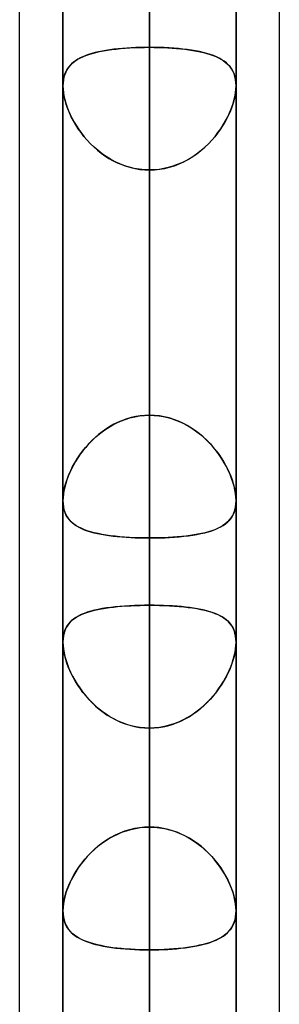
# Model space of a CAD drawing. Header units: millimetres. Extents: x -132 to 52, y -156 to 156.
# Tile 58 of 79: x -64 to -62.5, y 44.53 to 50.21. Entities that reach past the tile are written whole.
import ezdxf

# ---------------------------------------------------------------- set-up
doc = ezdxf.new("R2010")
doc.units = ezdxf.units.MM
doc.layers.add('MAIN-1', color=7, linetype='Continuous')

msp = doc.modelspace()

# ---------------------------------------------------------------- linework, layer by layer
at = {"layer": 'MAIN-1'}
for p, q in [((-64, 39.2091), (-64, 72.3017)), ((-62.5, 39.5713), (-62.5, 71.9395)), ((-64, 36.0271), (-64, 69.1197)), ((-64, 36.0271), (-64, 69.1197)), ((-64, 39.2091), (-64, 69.1197)), ((-63.25, 0), (-63.25, 69.0087)), ((-63.25, 69.0087), (-63.25, 0)), ((-62.5, 39.5713), (-62.5, 68.7575)), ((-62.5, 36.3893), (-62.5, 68.7575)), ((-63.75, 68.6965), (-63.75, 0)), ((-63.75, 68.6965), (-63.75, 0)), ((-62.75, 0), (-62.75, 68.5822)), ((-62.75, 0), (-62.75, 68.5822)), ((-62.5, 36.3893), (-62.5, 68.5488)), ((-63.25, 68.2038), (-63.25, 0)), ((-63.25, 0), (-63.25, 68.2038)), ((-63.25, 0), (-63.25, 63.3931)), ((-63.25, 63.3931), (-63.25, 0)), ((-63.75, 63.1787), (-63.75, 0)), ((-63.75, 63.1787), (-63.75, 0)), ((-62.75, 0), (-62.75, 63.1787)), ((-62.75, 0), (-62.75, 63.1787)), ((-63.25, 62.6857), (-63.25, 0)), ((-63.25, 0), (-63.25, 62.6857)), ((-63.25, 45.5566), (-63.25, 61.5)), ((-63.75, 61), (-63.75, 45.074)), ((-63.75, 61), (-63.75, 45.074)), ((-62.75, 61), (-62.75, 45.074)), ((-62.75, 45.074), (-62.75, 61)), ((-63.25, 60.5), (-63.25, 44.8487)), ((-63.25, 0), (-63.25, 57.8746)), ((-63.25, 57.8746), (-63.25, 0)), ((-63.75, 57.6605), (-63.75, 0)), ((-63.75, 57.6605), (-63.75, 0)), ((-62.75, 0), (-62.75, 57.6605)), ((-62.75, 0), (-62.75, 57.6605)), ((-63.25, 57.167), (-63.25, 0)), ((-63.25, 0), (-63.25, 57.167)), ((-63.25, 50.0517), (-63.25, 54.861)), ((-63.25, 54.861), (-63.25, 50.0517)), ((-63.25, 40.0337), (-63.25, 53.7)), ((-63.75, 39.5486), (-63.75, 53.2)), ((-63.75, 53.2), (-63.75, 39.5486)), ((-62.75, 53.2), (-62.75, 39.6748)), ((-62.75, 39.6748), (-62.75, 53.2)), ((-63.25, 52.7397), (-63.25, 47.9304)), ((-63.25, 47.9304), (-63.25, 52.7397)), ((-63.25, 52.7), (-63.25, 39.1762)), ((-63.25, 0), (-63.25, 52.3553)), ((-63.25, 52.3553), (-63.25, 0)), ((-63.75, 52.1417), (-63.75, 0)), ((-63.75, 52.1417), (-63.75, 0)), ((-62.75, 0), (-62.75, 52.1417)), ((-62.75, 0), (-62.75, 52.1417)), ((-63.25, 51.6477), (-63.25, 0)), ((-63.25, 0), (-63.25, 51.6477)), ((-63.25, 46.8352), (-63.25, 51.6477)), ((-63.25, 51.6477), (-63.25, 46.8352)), ((-63.25, 50.3701), (-63.25, 45.5566)), ((-63.25, 45.5566), (-63.25, 50.3701)), ((-63.6014, 50.01), (-63.6186, 50.0039)), ((-63.6184, 50.004), (-63.6, 50.0105)), ((-63.5833, 50.0157), (-63.6014, 50.01)), ((-63.6, 50.0105), (-63.5804, 50.0165)), ((-63.5641, 50.0209), (-63.5833, 50.0157)), ((-63.5804, 50.0165), (-63.5599, 50.0219)), ((-63.544, 50.0256), (-63.5641, 50.0209)), ((-63.5599, 50.0219), (-63.5383, 50.0268)), ((-63.5231, 50.0299), (-63.544, 50.0256)), ((-63.5383, 50.0268), (-63.5158, 50.0313)), ((-63.5013, 50.0338), (-63.5231, 50.0299)), ((-63.5158, 50.0313), (-63.4923, 50.0352)), ((-63.4788, 50.0372), (-63.5013, 50.0338)), ((-63.4923, 50.0352), (-63.468, 50.0387)), ((-63.4555, 50.0403), (-63.4788, 50.0372)), ((-63.468, 50.0387), (-63.4428, 50.0418)), ((-63.4315, 50.043), (-63.4555, 50.0403)), ((-63.4428, 50.0418), (-63.4168, 50.0444)), ((-63.4068, 50.0453), (-63.4315, 50.043)), ((-63.4168, 50.0444), (-63.3902, 50.0466)), ((-63.3815, 50.0473), (-63.4068, 50.0453)), ((-63.3902, 50.0466), (-63.3629, 50.0485)), ((-63.3558, 50.0489), (-63.3815, 50.0473)), ((-63.3629, 50.0485), (-63.3351, 50.0499)), ((-63.3298, 50.0501), (-63.3558, 50.0489)), ((-63.3351, 50.0499), (-63.307, 50.0509)), ((-63.3035, 50.051), (-63.3298, 50.0501)), ((-63.307, 50.0509), (-63.2786, 50.0515)), ((-63.2768, 50.0515), (-63.3035, 50.051)), ((-63.2786, 50.0515), (-63.25, 50.0517)), ((-63.25, 50.0517), (-63.2768, 50.0515)), ((-63.25, 47.9304), (-63.25, 50.0517)), ((-63.25, 50.0517), (-63.25, 47.9304)), ((-63.25, 50.0517), (-63.2233, 50.0515)), ((-63.2214, 50.0515), (-63.25, 50.0517)), ((-63.2233, 50.0515), (-63.1968, 50.051)), ((-63.1929, 50.0509), (-63.2214, 50.0515)), ((-63.1968, 50.051), (-63.1706, 50.0501)), ((-63.1647, 50.0499), (-63.1929, 50.0509)), ((-63.1706, 50.0501), (-63.1447, 50.0489)), ((-63.1368, 50.0484), (-63.1647, 50.0499)), ((-63.1447, 50.0489), (-63.1191, 50.0473)), ((-63.1095, 50.0466), (-63.1368, 50.0484)), ((-63.1191, 50.0473), (-63.094, 50.0454)), ((-63.0828, 50.0444), (-63.1095, 50.0466)), ((-63.094, 50.0454), (-63.0694, 50.0431)), ((-63.0568, 50.0417), (-63.0828, 50.0444)), ((-63.0694, 50.0431), (-63.0455, 50.0404)), ((-63.0316, 50.0386), (-63.0568, 50.0417)), ((-63.0455, 50.0404), (-63.0223, 50.0374)), ((-63.0072, 50.0351), (-63.0316, 50.0386)), ((-63.0223, 50.0374), (-62.9998, 50.0339)), ((-62.9837, 50.0312), (-63.0072, 50.0351)), ((-62.9998, 50.0339), (-62.9781, 50.0301)), ((-62.9612, 50.0267), (-62.9837, 50.0312)), ((-62.9781, 50.0301), (-62.9572, 50.0259)), ((-62.9396, 50.0218), (-62.9612, 50.0267)), ((-62.9572, 50.0259), (-62.9372, 50.0212)), ((-62.919, 50.0163), (-62.9396, 50.0218)), ((-62.9372, 50.0212), (-62.9181, 50.0161)), ((-62.8995, 50.0103), (-62.919, 50.0163)), ((-62.9181, 50.0161), (-62.8999, 50.0105)), ((-62.8999, 50.0105), (-62.8827, 50.0044)), ((-62.881, 50.0038), (-62.8995, 50.0103)), ((-63.7149, 49.9398), (-63.7047, 49.9512)), ((-63.7003, 49.9556), (-63.7103, 49.9452)), ((-63.7047, 49.9512), (-63.6933, 49.9618)), ((-63.6892, 49.9652), (-63.7003, 49.9556)), ((-63.6933, 49.9618), (-63.6807, 49.9716)), ((-63.6772, 49.9741), (-63.6892, 49.9652)), ((-63.6807, 49.9716), (-63.6669, 49.9807)), ((-63.6641, 49.9824), (-63.6772, 49.9741)), ((-63.6669, 49.9807), (-63.6519, 49.9891)), ((-63.65, 49.9901), (-63.6641, 49.9824)), ((-63.6519, 49.9891), (-63.6357, 49.9969)), ((-63.6348, 49.9973), (-63.65, 49.9901)), ((-63.6357, 49.9969), (-63.6184, 50.004)), ((-63.6186, 50.0039), (-63.6348, 49.9973)), ((-62.8827, 50.0044), (-62.8666, 49.9979)), ((-62.8637, 49.9966), (-62.881, 50.0038)), ((-62.8666, 49.9979), (-62.8514, 49.9908)), ((-62.8475, 49.9889), (-62.8637, 49.9966)), ((-62.8514, 49.9908), (-62.8372, 49.9832)), ((-62.8326, 49.9804), (-62.8475, 49.9889)), ((-62.8372, 49.9832), (-62.8241, 49.975)), ((-62.8188, 49.9713), (-62.8326, 49.9804)), ((-62.8241, 49.975), (-62.812, 49.9662)), ((-62.8062, 49.9614), (-62.8188, 49.9713)), ((-62.812, 49.9662), (-62.8009, 49.9567)), ((-62.7948, 49.9507), (-62.8062, 49.9614)), ((-62.8009, 49.9567), (-62.7908, 49.9464)), ((-62.7847, 49.9392), (-62.7948, 49.9507)), ((-63.7398, 49.8949), (-63.7442, 49.88)), ((-63.7432, 49.884), (-63.7381, 49.8995)), ((-63.7341, 49.9089), (-63.7398, 49.8949)), ((-63.7381, 49.8995), (-63.7316, 49.914)), ((-63.7273, 49.9219), (-63.7341, 49.9089)), ((-63.7316, 49.914), (-63.7239, 49.9274)), ((-63.7194, 49.9339), (-63.7273, 49.9219)), ((-63.7239, 49.9274), (-63.7149, 49.9398)), ((-63.7103, 49.9452), (-63.7194, 49.9339)), ((-62.7908, 49.9464), (-62.7817, 49.9354)), ((-62.7757, 49.9268), (-62.7847, 49.9392)), ((-62.7817, 49.9354), (-62.7737, 49.9234)), ((-62.768, 49.9133), (-62.7757, 49.9268)), ((-62.7737, 49.9234), (-62.7667, 49.9106)), ((-62.7616, 49.8988), (-62.768, 49.9133)), ((-62.7667, 49.9106), (-62.7609, 49.8969)), ((-62.7566, 49.8831), (-62.7616, 49.8988)), ((-62.7609, 49.8969), (-62.7563, 49.8821)), ((-63.75, 49.8311), (-63.7492, 49.8496)), ((-63.7494, 49.8474), (-63.75, 49.8299)), ((-63.7475, 49.8641), (-63.7494, 49.8474)), ((-63.7492, 49.8496), (-63.7469, 49.8673)), ((-63.7442, 49.88), (-63.7475, 49.8641)), ((-63.7469, 49.8673), (-63.7432, 49.884)), ((-62.7529, 49.8663), (-62.7566, 49.8831)), ((-62.7563, 49.8821), (-62.7529, 49.8665)), ((-62.7529, 49.8665), (-62.7508, 49.85)), ((-62.7507, 49.8486), (-62.7529, 49.8663)), ((-62.7508, 49.85), (-62.75, 49.8327)), ((-62.75, 49.8299), (-62.7507, 49.8486)), ((-63.75, 49.8309), (-63.75, 49.8311)), ((-63.75, 49.8307), (-63.75, 49.8309)), ((-63.75, 49.8305), (-63.75, 49.8307)), ((-63.75, 49.8303), (-63.75, 49.8305)), ((-63.75, 49.8301), (-63.75, 49.8303)), ((-63.75, 49.8299), (-63.75, 49.8301)), ((-63.75, 49.83), (-63.75, 47.4385)), ((-63.75, 49.83), (-63.75, 47.4385)), ((-63.75, 49.8299), (-63.7493, 49.8112)), ((-63.7492, 49.8098), (-63.75, 49.8299)), ((-63.7493, 49.8112), (-63.7473, 49.7916)), ((-63.7469, 49.7887), (-63.7492, 49.8098)), ((-63.7473, 49.7916), (-63.7439, 49.7712)), ((-63.743, 49.7668), (-63.7469, 49.7887)), ((-62.757, 49.7668), (-62.7531, 49.7887)), ((-62.7527, 49.7916), (-62.7561, 49.7712)), ((-62.7531, 49.7887), (-62.7508, 49.8098)), ((-62.7507, 49.8112), (-62.7527, 49.7916)), ((-62.7508, 49.8098), (-62.75, 49.8299)), ((-62.75, 49.8299), (-62.7507, 49.8112)), ((-62.75, 49.8327), (-62.75, 49.8322)), ((-62.75, 49.8322), (-62.75, 49.8318)), ((-62.75, 49.8318), (-62.75, 49.8313)), ((-62.75, 49.8313), (-62.75, 49.8308)), ((-62.75, 49.8308), (-62.75, 49.8304)), ((-62.75, 49.8304), (-62.75, 49.8299)), ((-62.75, 47.4385), (-62.75, 49.83)), ((-62.75, 47.4385), (-62.75, 49.83)), ((-63.7439, 49.7712), (-63.7392, 49.7502)), ((-63.7376, 49.7442), (-63.743, 49.7668)), ((-63.7392, 49.7502), (-63.7332, 49.7289)), ((-63.7307, 49.7212), (-63.7376, 49.7442)), ((-63.7332, 49.7289), (-63.726, 49.7074)), ((-62.7668, 49.7289), (-62.774, 49.7074)), ((-62.7693, 49.7212), (-62.7624, 49.7442)), ((-62.7608, 49.7502), (-62.7668, 49.7289)), ((-62.7624, 49.7442), (-62.757, 49.7668)), ((-62.7561, 49.7712), (-62.7608, 49.7502)), ((-63.7224, 49.6979), (-63.7307, 49.7212)), ((-63.726, 49.7074), (-63.7175, 49.6857)), ((-63.7128, 49.6746), (-63.7224, 49.6979)), ((-63.7175, 49.6857), (-63.708, 49.6639)), ((-63.7019, 49.6512), (-63.7128, 49.6746)), ((-62.7981, 49.6512), (-62.7872, 49.6746)), ((-62.7825, 49.6857), (-62.792, 49.6639)), ((-62.7872, 49.6746), (-62.7776, 49.6979)), ((-62.774, 49.7074), (-62.7825, 49.6857)), ((-62.7776, 49.6979), (-62.7693, 49.7212)), ((-63.708, 49.6639), (-63.6973, 49.6422)), ((-63.6897, 49.628), (-63.7019, 49.6512)), ((-63.6973, 49.6422), (-63.6854, 49.6205)), ((-63.6763, 49.6051), (-63.6897, 49.628)), ((-63.6854, 49.6205), (-63.6724, 49.5989)), ((-62.8146, 49.6205), (-62.8276, 49.5989)), ((-62.8237, 49.6051), (-62.8103, 49.628)), ((-62.8027, 49.6422), (-62.8146, 49.6205)), ((-62.8103, 49.628), (-62.7981, 49.6512)), ((-62.792, 49.6639), (-62.8027, 49.6422)), ((-63.6616, 49.5823), (-63.6763, 49.6051)), ((-63.6724, 49.5989), (-63.6583, 49.5774)), ((-63.6456, 49.5598), (-63.6616, 49.5823)), ((-63.6583, 49.5774), (-63.6431, 49.5563)), ((-63.6284, 49.5377), (-63.6456, 49.5598)), ((-63.6431, 49.5563), (-63.6267, 49.5356)), ((-62.8569, 49.5563), (-62.8733, 49.5356)), ((-62.8716, 49.5377), (-62.8544, 49.5598)), ((-62.8417, 49.5774), (-62.8569, 49.5563)), ((-62.8544, 49.5598), (-62.8384, 49.5823)), ((-62.8276, 49.5989), (-62.8417, 49.5774)), ((-62.8384, 49.5823), (-62.8237, 49.6051)), ((-63.6099, 49.5162), (-63.6284, 49.5377)), ((-63.6267, 49.5356), (-63.6093, 49.5155)), ((-63.5902, 49.4953), (-63.6099, 49.5162)), ((-63.6093, 49.5155), (-63.5908, 49.4959)), ((-63.5908, 49.4959), (-63.5713, 49.4771)), ((-62.9092, 49.4959), (-62.9287, 49.4771)), ((-62.9098, 49.4953), (-62.8901, 49.5162)), ((-62.8907, 49.5155), (-62.9092, 49.4959)), ((-62.8733, 49.5356), (-62.8907, 49.5155)), ((-62.8901, 49.5162), (-62.8716, 49.5377)), ((-63.5693, 49.4752), (-63.5902, 49.4953)), ((-63.5713, 49.4771), (-63.5509, 49.4592)), ((-63.5472, 49.4561), (-63.5693, 49.4752)), ((-63.5509, 49.4592), (-63.5296, 49.4422)), ((-63.5241, 49.4381), (-63.5472, 49.4561)), ((-63.5296, 49.4422), (-63.5074, 49.4264)), ((-62.9704, 49.4422), (-62.9926, 49.4264)), ((-62.9759, 49.4381), (-62.9528, 49.4561)), ((-62.9491, 49.4592), (-62.9704, 49.4422)), ((-62.9528, 49.4561), (-62.9307, 49.4752)), ((-62.9287, 49.4771), (-62.9491, 49.4592)), ((-62.9307, 49.4752), (-62.9098, 49.4953)), ((-63.4999, 49.4214), (-63.5241, 49.4381)), ((-63.5074, 49.4264), (-63.4844, 49.4116)), ((-63.4749, 49.4061), (-63.4999, 49.4214)), ((-63.4844, 49.4116), (-63.4605, 49.3981)), ((-63.4489, 49.3922), (-63.4749, 49.4061)), ((-63.4605, 49.3981), (-63.4359, 49.3859)), ((-63.4221, 49.3799), (-63.4489, 49.3922)), ((-63.4359, 49.3859), (-63.4106, 49.3752)), ((-63.0641, 49.3859), (-63.0894, 49.3752)), ((-63.0779, 49.3799), (-63.0511, 49.3922)), ((-63.0395, 49.3981), (-63.0641, 49.3859)), ((-63.0511, 49.3922), (-63.0251, 49.4061)), ((-63.0156, 49.4116), (-63.0395, 49.3981)), ((-63.0251, 49.4061), (-63.0001, 49.4214)), ((-62.9926, 49.4264), (-63.0156, 49.4116)), ((-63.0001, 49.4214), (-62.9759, 49.4381)), ((-63.3945, 49.3692), (-63.4221, 49.3799)), ((-63.4106, 49.3752), (-63.3848, 49.366)), ((-63.3663, 49.3604), (-63.3945, 49.3692)), ((-63.3848, 49.366), (-63.3586, 49.3583)), ((-63.3377, 49.3535), (-63.3663, 49.3604)), ((-63.3586, 49.3583), (-63.3319, 49.3523)), ((-63.3088, 49.3485), (-63.3377, 49.3535)), ((-63.3319, 49.3523), (-63.3049, 49.3479)), ((-63.2795, 49.3454), (-63.3088, 49.3485)), ((-63.3049, 49.3479), (-63.2776, 49.3453)), ((-63.25, 49.3444), (-63.2795, 49.3454)), ((-63.2776, 49.3453), (-63.25, 49.3444)), ((-63.25, 49.3444), (-63.2205, 49.3454)), ((-63.2224, 49.3453), (-63.25, 49.3444)), ((-63.25, 49.3444), (-63.25, 47.2231)), ((-63.25, 47.2231), (-63.25, 49.3444)), ((-63.25, 44.5348), (-63.25, 49.3444)), ((-63.25, 49.3444), (-63.25, 44.5348)), ((-63.1951, 49.3479), (-63.2224, 49.3453)), ((-63.2205, 49.3454), (-63.1912, 49.3485)), ((-63.1681, 49.3523), (-63.1951, 49.3479)), ((-63.1912, 49.3485), (-63.1623, 49.3535)), ((-63.1414, 49.3583), (-63.1681, 49.3523)), ((-63.1623, 49.3535), (-63.1337, 49.3604)), ((-63.1152, 49.366), (-63.1414, 49.3583)), ((-63.1337, 49.3604), (-63.1055, 49.3692)), ((-63.0894, 49.3752), (-63.1152, 49.366)), ((-63.1055, 49.3692), (-63.0779, 49.3799)), ((-63.4172, 47.8964), (-63.3905, 47.9065)), ((-63.3815, 47.9095), (-63.4068, 47.9006)), ((-63.3905, 47.9065), (-63.3632, 47.915)), ((-63.3558, 47.9169), (-63.3815, 47.9095)), ((-63.3632, 47.915), (-63.3353, 47.9217)), ((-63.3298, 47.9227), (-63.3558, 47.9169)), ((-63.3353, 47.9217), (-63.3071, 47.9265)), ((-63.3035, 47.927), (-63.3298, 47.9227)), ((-63.3071, 47.9265), (-63.2786, 47.9294)), ((-63.2768, 47.9295), (-63.3035, 47.927)), ((-63.2786, 47.9294), (-63.25, 47.9304)), ((-63.25, 47.9304), (-63.2768, 47.9295)), ((-63.2214, 47.9294), (-63.25, 47.9304)), ((-63.25, 47.9304), (-63.2232, 47.9295)), ((-63.2232, 47.9295), (-63.1965, 47.927)), ((-63.1929, 47.9265), (-63.2214, 47.9294)), ((-63.1965, 47.927), (-63.1702, 47.9227)), ((-63.1647, 47.9217), (-63.1929, 47.9265)), ((-63.1702, 47.9227), (-63.1442, 47.9169)), ((-63.1368, 47.915), (-63.1647, 47.9217)), ((-63.1442, 47.9169), (-63.1185, 47.9095)), ((-63.1095, 47.9065), (-63.1368, 47.915)), ((-63.1185, 47.9095), (-63.0932, 47.9006)), ((-63.0828, 47.8964), (-63.1095, 47.9065)), ((-63.5014, 47.8511), (-63.5231, 47.8357)), ((-63.5163, 47.8407), (-63.4928, 47.8567)), ((-63.4788, 47.8653), (-63.5014, 47.8511)), ((-63.4928, 47.8567), (-63.4684, 47.8713)), ((-63.4555, 47.8784), (-63.4788, 47.8653)), ((-63.4684, 47.8713), (-63.4432, 47.8846)), ((-63.4315, 47.8901), (-63.4555, 47.8784)), ((-63.4432, 47.8846), (-63.4172, 47.8964)), ((-63.4068, 47.9006), (-63.4315, 47.8901)), ((-63.0932, 47.9006), (-63.0685, 47.8901)), ((-63.0568, 47.8846), (-63.0828, 47.8964)), ((-63.0685, 47.8901), (-63.0445, 47.8784)), ((-63.0316, 47.8713), (-63.0568, 47.8846)), ((-63.0445, 47.8784), (-63.0212, 47.8653)), ((-63.0072, 47.8567), (-63.0316, 47.8713)), ((-63.0212, 47.8653), (-62.9986, 47.8511)), ((-62.9837, 47.8407), (-63.0072, 47.8567)), ((-62.9986, 47.8511), (-62.9769, 47.8357)), ((-63.5641, 47.802), (-63.5833, 47.7839)), ((-63.581, 47.7862), (-63.5604, 47.8054)), ((-63.544, 47.8193), (-63.5641, 47.802)), ((-63.5604, 47.8054), (-63.5388, 47.8236)), ((-63.5231, 47.8357), (-63.544, 47.8193)), ((-63.5388, 47.8236), (-63.5163, 47.8407)), ((-62.9612, 47.8236), (-62.9837, 47.8407)), ((-62.9769, 47.8357), (-62.956, 47.8193)), ((-62.9396, 47.8054), (-62.9612, 47.8236)), ((-62.956, 47.8193), (-62.9359, 47.802)), ((-62.919, 47.7862), (-62.9396, 47.8054)), ((-62.9359, 47.802), (-62.9167, 47.7839)), ((-63.6363, 47.7238), (-63.619, 47.7452)), ((-63.6186, 47.7456), (-63.6348, 47.7257)), ((-63.619, 47.7452), (-63.6005, 47.7661)), ((-63.6015, 47.765), (-63.6186, 47.7456)), ((-63.5833, 47.7839), (-63.6015, 47.765)), ((-63.6005, 47.7661), (-63.581, 47.7862)), ((-62.8995, 47.7661), (-62.919, 47.7862)), ((-62.9167, 47.7839), (-62.8985, 47.765)), ((-62.881, 47.7452), (-62.8995, 47.7661)), ((-62.8985, 47.765), (-62.8814, 47.7456)), ((-62.8814, 47.7456), (-62.8652, 47.7257)), ((-62.8637, 47.7238), (-62.881, 47.7452)), ((-63.6812, 47.6571), (-63.6674, 47.6796)), ((-63.6641, 47.6847), (-63.6772, 47.6639)), ((-63.6674, 47.6796), (-63.6525, 47.7019)), ((-63.65, 47.7054), (-63.6641, 47.6847)), ((-63.6525, 47.7019), (-63.6363, 47.7238)), ((-63.6348, 47.7257), (-63.65, 47.7054)), ((-62.8652, 47.7257), (-62.85, 47.7054)), ((-62.8475, 47.7019), (-62.8637, 47.7238)), ((-62.85, 47.7054), (-62.8359, 47.6847)), ((-62.8326, 47.6796), (-62.8475, 47.7019)), ((-62.8359, 47.6847), (-62.8228, 47.6639)), ((-62.8188, 47.6571), (-62.8326, 47.6796)), ((-63.7052, 47.6117), (-63.6938, 47.6344)), ((-63.6893, 47.6429), (-63.7003, 47.6218)), ((-63.6938, 47.6344), (-63.6812, 47.6571)), ((-63.6772, 47.6639), (-63.6893, 47.6429)), ((-62.8228, 47.6639), (-62.8107, 47.6429)), ((-62.8062, 47.6344), (-62.8188, 47.6571)), ((-62.8107, 47.6429), (-62.7997, 47.6218)), ((-62.7948, 47.6117), (-62.8062, 47.6344)), ((-63.732, 47.544), (-63.7243, 47.5665)), ((-63.7194, 47.5792), (-63.7273, 47.558)), ((-63.7243, 47.5665), (-63.7153, 47.5891)), ((-63.7104, 47.6005), (-63.7194, 47.5792)), ((-63.7153, 47.5891), (-63.7052, 47.6117)), ((-63.7003, 47.6218), (-63.7104, 47.6005)), ((-62.7997, 47.6218), (-62.7896, 47.6005)), ((-62.7847, 47.5891), (-62.7948, 47.6117)), ((-62.7896, 47.6005), (-62.7806, 47.5792)), ((-62.7757, 47.5665), (-62.7847, 47.5891)), ((-62.7806, 47.5792), (-62.7727, 47.558)), ((-62.768, 47.544), (-62.7757, 47.5665)), ((-63.7398, 47.5162), (-63.7443, 47.4957)), ((-63.7434, 47.4999), (-63.7384, 47.5218)), ((-63.7341, 47.537), (-63.7398, 47.5162)), ((-63.7384, 47.5218), (-63.732, 47.544)), ((-63.7273, 47.558), (-63.7341, 47.537)), ((-62.7727, 47.558), (-62.7659, 47.537)), ((-62.7616, 47.5218), (-62.768, 47.544)), ((-62.7659, 47.537), (-62.7602, 47.5162)), ((-62.7566, 47.4999), (-62.7616, 47.5218)), ((-62.7602, 47.5162), (-62.7557, 47.4957)), ((-63.75, 47.4385), (-63.7493, 47.4581)), ((-63.7494, 47.4568), (-63.75, 47.4385)), ((-63.7475, 47.4759), (-63.7494, 47.4568)), ((-63.7493, 47.4581), (-63.7471, 47.4786)), ((-63.7443, 47.4957), (-63.7475, 47.4759)), ((-63.7471, 47.4786), (-63.7434, 47.4999)), ((-62.7529, 47.4786), (-62.7566, 47.4999)), ((-62.7557, 47.4957), (-62.7525, 47.4759)), ((-62.7507, 47.4581), (-62.7529, 47.4786)), ((-62.7525, 47.4759), (-62.7506, 47.4568)), ((-62.75, 47.4385), (-62.7507, 47.4581)), ((-62.7506, 47.4568), (-62.75, 47.4385)), ((-63.7492, 47.4194), (-63.75, 47.4385)), ((-63.75, 47.4385), (-63.7493, 47.4206)), ((-63.7493, 47.4206), (-63.7473, 47.4035)), ((-63.7469, 47.4012), (-63.7492, 47.4194)), ((-63.7473, 47.4035), (-63.7439, 47.3874)), ((-63.743, 47.3841), (-63.7469, 47.4012)), ((-62.757, 47.3841), (-62.7531, 47.4012)), ((-62.7527, 47.4035), (-62.7561, 47.3874)), ((-62.7531, 47.4012), (-62.7508, 47.4194)), ((-62.7507, 47.4206), (-62.7527, 47.4035)), ((-62.7508, 47.4194), (-62.75, 47.4385)), ((-62.75, 47.4385), (-62.7507, 47.4206)), ((-63.7439, 47.3874), (-63.7392, 47.3722)), ((-63.7376, 47.3681), (-63.743, 47.3841)), ((-63.7392, 47.3722), (-63.7332, 47.3581)), ((-63.7307, 47.3533), (-63.7376, 47.3681)), ((-63.7332, 47.3581), (-63.7259, 47.3451)), ((-63.7224, 47.3397), (-63.7307, 47.3533)), ((-63.7259, 47.3451), (-63.7175, 47.333)), ((-63.7128, 47.3273), (-63.7224, 47.3397)), ((-62.7872, 47.3273), (-62.7776, 47.3397)), ((-62.7741, 47.3451), (-62.7825, 47.333)), ((-62.7776, 47.3397), (-62.7693, 47.3533)), ((-62.7668, 47.3581), (-62.7741, 47.3451)), ((-62.7693, 47.3533), (-62.7624, 47.3681)), ((-62.7608, 47.3722), (-62.7668, 47.3581)), ((-62.7624, 47.3681), (-62.757, 47.3841)), ((-62.7561, 47.3874), (-62.7608, 47.3722)), ((-63.7175, 47.333), (-63.7079, 47.3219)), ((-63.7019, 47.3158), (-63.7128, 47.3273)), ((-63.7079, 47.3219), (-63.6972, 47.3116)), ((-63.6897, 47.3053), (-63.7019, 47.3158)), ((-63.6972, 47.3116), (-63.6854, 47.3021)), ((-63.6763, 47.2958), (-63.6897, 47.3053)), ((-63.6854, 47.3021), (-63.6724, 47.2933)), ((-63.6616, 47.287), (-63.6763, 47.2958)), ((-63.6724, 47.2933), (-63.6583, 47.2852)), ((-63.6456, 47.2789), (-63.6616, 47.287)), ((-63.6583, 47.2852), (-63.643, 47.2777)), ((-62.8417, 47.2852), (-62.857, 47.2777)), ((-62.8544, 47.2789), (-62.8384, 47.287)), ((-62.8276, 47.2933), (-62.8417, 47.2852)), ((-62.8384, 47.287), (-62.8237, 47.2958)), ((-62.8146, 47.3021), (-62.8276, 47.2933)), ((-62.8237, 47.2958), (-62.8103, 47.3053)), ((-62.8028, 47.3116), (-62.8146, 47.3021)), ((-62.8103, 47.3053), (-62.7981, 47.3158)), ((-62.7921, 47.3219), (-62.8028, 47.3116)), ((-62.7981, 47.3158), (-62.7872, 47.3273)), ((-62.7825, 47.333), (-62.7921, 47.3219)), ((-63.6284, 47.2715), (-63.6456, 47.2789)), ((-63.643, 47.2777), (-63.6267, 47.2708)), ((-63.6099, 47.2647), (-63.6284, 47.2715)), ((-63.6267, 47.2708), (-63.6093, 47.2645)), ((-63.5902, 47.2586), (-63.6099, 47.2647)), ((-63.6093, 47.2645), (-63.5908, 47.2587)), ((-63.5908, 47.2587), (-63.5713, 47.2535)), ((-63.5693, 47.253), (-63.5902, 47.2586)), ((-63.5713, 47.2535), (-63.5509, 47.2487)), ((-63.5472, 47.248), (-63.5693, 47.253)), ((-63.5509, 47.2487), (-63.5296, 47.2444)), ((-63.5241, 47.2434), (-63.5472, 47.248)), ((-63.5296, 47.2444), (-63.5074, 47.2406)), ((-63.4999, 47.2394), (-63.5241, 47.2434)), ((-63.5074, 47.2406), (-63.4843, 47.2372)), ((-63.4749, 47.2359), (-63.4999, 47.2394)), ((-63.4843, 47.2372), (-63.4605, 47.2342)), ((-63.4489, 47.2328), (-63.4749, 47.2359)), ((-63.4605, 47.2342), (-63.4359, 47.2315)), ((-63.4221, 47.2302), (-63.4489, 47.2328)), ((-63.4359, 47.2315), (-63.4106, 47.2292)), ((-63.3945, 47.228), (-63.4221, 47.2302)), ((-63.4106, 47.2292), (-63.3848, 47.2273)), ((-63.3663, 47.2262), (-63.3945, 47.228)), ((-63.3848, 47.2273), (-63.3586, 47.2258)), ((-63.3377, 47.2248), (-63.3663, 47.2262)), ((-63.3586, 47.2258), (-63.3319, 47.2246)), ((-63.1414, 47.2258), (-63.1681, 47.2246)), ((-63.1623, 47.2248), (-63.1337, 47.2262)), ((-63.1152, 47.2273), (-63.1414, 47.2258)), ((-63.1337, 47.2262), (-63.1055, 47.228)), ((-63.0894, 47.2292), (-63.1152, 47.2273)), ((-63.1055, 47.228), (-63.0779, 47.2302)), ((-63.0641, 47.2315), (-63.0894, 47.2292)), ((-63.0779, 47.2302), (-63.0511, 47.2328)), ((-63.0395, 47.2342), (-63.0641, 47.2315)), ((-63.0511, 47.2328), (-63.0251, 47.2359)), ((-63.0157, 47.2372), (-63.0395, 47.2342)), ((-63.0251, 47.2359), (-63.0001, 47.2394)), ((-62.9926, 47.2406), (-63.0157, 47.2372)), ((-63.0001, 47.2394), (-62.9759, 47.2434)), ((-62.9704, 47.2444), (-62.9926, 47.2406)), ((-62.9759, 47.2434), (-62.9528, 47.248)), ((-62.9491, 47.2487), (-62.9704, 47.2444)), ((-62.9528, 47.248), (-62.9307, 47.253)), ((-62.9287, 47.2535), (-62.9491, 47.2487)), ((-62.9307, 47.253), (-62.9098, 47.2586)), ((-62.9092, 47.2587), (-62.9287, 47.2535)), ((-62.9098, 47.2586), (-62.8901, 47.2647)), ((-62.8907, 47.2645), (-62.9092, 47.2587)), ((-62.8733, 47.2708), (-62.8907, 47.2645)), ((-62.8901, 47.2647), (-62.8716, 47.2715)), ((-62.857, 47.2777), (-62.8733, 47.2708)), ((-62.8716, 47.2715), (-62.8544, 47.2789)), ((-63.3088, 47.2239), (-63.3377, 47.2248)), ((-63.3319, 47.2246), (-63.3049, 47.2238)), ((-63.2795, 47.2233), (-63.3088, 47.2239)), ((-63.3049, 47.2238), (-63.2776, 47.2233)), ((-63.25, 47.2231), (-63.2795, 47.2233)), ((-63.2776, 47.2233), (-63.25, 47.2231)), ((-63.25, 47.2231), (-63.2205, 47.2233)), ((-63.2224, 47.2233), (-63.25, 47.2231)), ((-63.25, 47.2231), (-63.25, 42.4135)), ((-63.25, 42.4135), (-63.25, 47.2231)), ((-63.1951, 47.2238), (-63.2224, 47.2233)), ((-63.2205, 47.2233), (-63.1912, 47.2239)), ((-63.1681, 47.2246), (-63.1951, 47.2238)), ((-63.1912, 47.2239), (-63.1623, 47.2248)), ((-63.4212, 46.8285), (-63.4479, 46.826)), ((-63.4339, 46.8273), (-63.409, 46.8294)), ((-63.3937, 46.8306), (-63.4212, 46.8285)), ((-63.409, 46.8294), (-63.3835, 46.8312)), ((-63.3657, 46.8323), (-63.3937, 46.8306)), ((-63.3835, 46.8312), (-63.3574, 46.8327)), ((-63.3372, 46.8336), (-63.3657, 46.8323)), ((-63.3574, 46.8327), (-63.3309, 46.8338)), ((-63.3085, 46.8345), (-63.3372, 46.8336)), ((-63.3309, 46.8338), (-63.3041, 46.8346)), ((-63.2794, 46.8351), (-63.3085, 46.8345)), ((-63.3041, 46.8346), (-63.2771, 46.8351)), ((-63.25, 46.8352), (-63.2794, 46.8351)), ((-63.2771, 46.8351), (-63.25, 46.8352)), ((-63.25, 0), (-63.25, 46.8352)), ((-63.25, 46.8352), (-63.25, 0)), ((-63.25, 46.8352), (-63.2206, 46.8351)), ((-63.2229, 46.8351), (-63.25, 46.8352)), ((-63.1959, 46.8346), (-63.2229, 46.8351)), ((-63.2206, 46.8351), (-63.1915, 46.8345)), ((-63.1691, 46.8338), (-63.1959, 46.8346)), ((-63.1915, 46.8345), (-63.1628, 46.8336)), ((-63.1426, 46.8327), (-63.1691, 46.8338)), ((-63.1628, 46.8336), (-63.1343, 46.8323)), ((-63.1165, 46.8312), (-63.1426, 46.8327)), ((-63.1343, 46.8323), (-63.1063, 46.8306)), ((-63.091, 46.8294), (-63.1165, 46.8312)), ((-63.1063, 46.8306), (-63.0788, 46.8285)), ((-63.0661, 46.8273), (-63.091, 46.8294)), ((-63.0788, 46.8285), (-63.0521, 46.826)), ((-63.6612, 46.7732), (-63.676, 46.7645)), ((-63.6695, 46.7685), (-63.6551, 46.7764)), ((-63.6451, 46.7812), (-63.6612, 46.7732)), ((-63.6551, 46.7764), (-63.6396, 46.7836)), ((-63.6278, 46.7885), (-63.6451, 46.7812)), ((-63.6396, 46.7836), (-63.6231, 46.7902)), ((-63.6092, 46.7951), (-63.6278, 46.7885)), ((-63.6231, 46.7902), (-63.6056, 46.7962)), ((-63.5894, 46.8011), (-63.6092, 46.7951)), ((-63.6056, 46.7962), (-63.5872, 46.8017)), ((-63.5683, 46.8065), (-63.5894, 46.8011)), ((-63.5872, 46.8017), (-63.5679, 46.8067)), ((-63.5462, 46.8114), (-63.5683, 46.8065)), ((-63.5679, 46.8067), (-63.5476, 46.8112)), ((-63.5476, 46.8112), (-63.5265, 46.8152)), ((-63.523, 46.8158), (-63.5462, 46.8114)), ((-63.5265, 46.8152), (-63.5045, 46.8188)), ((-63.4989, 46.8196), (-63.523, 46.8158)), ((-63.5045, 46.8188), (-63.4818, 46.822)), ((-63.4738, 46.823), (-63.4989, 46.8196)), ((-63.4818, 46.822), (-63.4582, 46.8248)), ((-63.4479, 46.826), (-63.4738, 46.823)), ((-63.4582, 46.8248), (-63.4339, 46.8273)), ((-63.0418, 46.8248), (-63.0661, 46.8273)), ((-63.0521, 46.826), (-63.0262, 46.823)), ((-63.0182, 46.822), (-63.0418, 46.8248)), ((-63.0262, 46.823), (-63.0011, 46.8196)), ((-62.9955, 46.8188), (-63.0182, 46.822)), ((-63.0011, 46.8196), (-62.977, 46.8158)), ((-62.9735, 46.8152), (-62.9955, 46.8188)), ((-62.977, 46.8158), (-62.9538, 46.8114)), ((-62.9524, 46.8112), (-62.9735, 46.8152)), ((-62.9538, 46.8114), (-62.9317, 46.8065)), ((-62.9321, 46.8067), (-62.9524, 46.8112)), ((-62.9128, 46.8017), (-62.9321, 46.8067)), ((-62.9317, 46.8065), (-62.9106, 46.8011)), ((-62.8944, 46.7962), (-62.9128, 46.8017)), ((-62.9106, 46.8011), (-62.8908, 46.7951)), ((-62.8769, 46.7902), (-62.8944, 46.7962)), ((-62.8908, 46.7951), (-62.8722, 46.7885)), ((-62.8604, 46.7836), (-62.8769, 46.7902)), ((-62.8722, 46.7885), (-62.8549, 46.7812)), ((-62.8449, 46.7764), (-62.8604, 46.7836)), ((-62.8549, 46.7812), (-62.8388, 46.7732)), ((-62.8305, 46.7685), (-62.8449, 46.7764)), ((-62.8388, 46.7732), (-62.824, 46.7645)), ((-63.7326, 46.7036), (-63.7251, 46.7168)), ((-63.7224, 46.7208), (-63.7306, 46.7073)), ((-63.7251, 46.7168), (-63.7163, 46.7289)), ((-63.7127, 46.7332), (-63.7224, 46.7208)), ((-63.7163, 46.7289), (-63.7063, 46.7401)), ((-63.7018, 46.7446), (-63.7127, 46.7332)), ((-63.7063, 46.7401), (-63.6952, 46.7504)), ((-63.6895, 46.7549), (-63.7018, 46.7446)), ((-63.6952, 46.7504), (-63.6829, 46.7598)), ((-63.676, 46.7645), (-63.6895, 46.7549)), ((-63.6829, 46.7598), (-63.6695, 46.7685)), ((-62.8171, 46.7598), (-62.8305, 46.7685)), ((-62.824, 46.7645), (-62.8105, 46.7549)), ((-62.8048, 46.7504), (-62.8171, 46.7598)), ((-62.8105, 46.7549), (-62.7982, 46.7446)), ((-62.7937, 46.7401), (-62.8048, 46.7504)), ((-62.7982, 46.7446), (-62.7873, 46.7332)), ((-62.7837, 46.7289), (-62.7937, 46.7401)), ((-62.7873, 46.7332), (-62.7776, 46.7208)), ((-62.7749, 46.7168), (-62.7837, 46.7289)), ((-62.7776, 46.7208), (-62.7694, 46.7073)), ((-62.7674, 46.7036), (-62.7749, 46.7168)), ((-63.7493, 46.6403), (-63.7472, 46.6577)), ((-63.7469, 46.6595), (-63.7492, 46.6413)), ((-63.7472, 46.6577), (-63.7437, 46.6741)), ((-63.743, 46.6767), (-63.7469, 46.6595)), ((-63.7437, 46.6741), (-63.7388, 46.6894)), ((-63.7375, 46.6926), (-63.743, 46.6767)), ((-63.7388, 46.6894), (-63.7326, 46.7036)), ((-63.7306, 46.7073), (-63.7375, 46.6926)), ((-62.7694, 46.7073), (-62.7625, 46.6926)), ((-62.7612, 46.6894), (-62.7674, 46.7036)), ((-62.7625, 46.6926), (-62.757, 46.6767)), ((-62.7563, 46.6741), (-62.7612, 46.6894)), ((-62.757, 46.6767), (-62.7531, 46.6595)), ((-62.7528, 46.6577), (-62.7563, 46.6741)), ((-62.7531, 46.6595), (-62.7508, 46.6413)), ((-62.7507, 46.6403), (-62.7528, 46.6577)), ((-63.7492, 46.6413), (-63.75, 46.6221)), ((-63.75, 46.6221), (-63.7493, 46.6403)), ((-63.75, 46.6221), (-63.7493, 46.6026)), ((-63.7494, 46.6036), (-63.75, 46.6221)), ((-63.75, 46.6221), (-63.75, 0)), ((-63.75, 46.6221), (-63.75, 0)), ((-63.7474, 46.5844), (-63.7494, 46.6036)), ((-63.7493, 46.6026), (-63.7471, 46.5822)), ((-62.7507, 46.6026), (-62.7529, 46.5822)), ((-62.7526, 46.5844), (-62.7506, 46.6036)), ((-62.7508, 46.6413), (-62.75, 46.6221)), ((-62.75, 46.6221), (-62.7507, 46.6403)), ((-62.75, 46.6221), (-62.7507, 46.6026)), ((-62.7506, 46.6036), (-62.75, 46.6221)), ((-62.75, 0), (-62.75, 46.6221)), ((-62.75, 0), (-62.75, 46.6221)), ((-63.7442, 46.5644), (-63.7474, 46.5844)), ((-63.7471, 46.5822), (-63.7435, 46.5609)), ((-63.7397, 46.5438), (-63.7442, 46.5644)), ((-63.7435, 46.5609), (-63.7384, 46.539)), ((-62.7565, 46.5609), (-62.7616, 46.539)), ((-62.7603, 46.5438), (-62.7558, 46.5644)), ((-62.7529, 46.5822), (-62.7565, 46.5609)), ((-62.7558, 46.5644), (-62.7526, 46.5844)), ((-63.7339, 46.5228), (-63.7397, 46.5438)), ((-63.7384, 46.539), (-63.7321, 46.5167)), ((-63.727, 46.5016), (-63.7339, 46.5228)), ((-63.7321, 46.5167), (-63.7244, 46.4942)), ((-63.719, 46.4802), (-63.727, 46.5016)), ((-63.7244, 46.4942), (-63.7155, 46.4715)), ((-62.7756, 46.4942), (-62.7845, 46.4715)), ((-62.781, 46.4802), (-62.773, 46.5016)), ((-62.7679, 46.5167), (-62.7756, 46.4942)), ((-62.773, 46.5016), (-62.7661, 46.5228)), ((-62.7616, 46.539), (-62.7679, 46.5167)), ((-62.7661, 46.5228), (-62.7603, 46.5438)), ((-63.7099, 46.4587), (-63.719, 46.4802)), ((-63.7155, 46.4715), (-63.7054, 46.4488)), ((-63.6998, 46.4373), (-63.7099, 46.4587)), ((-63.7054, 46.4488), (-63.6941, 46.4261)), ((-63.6887, 46.4161), (-63.6998, 46.4373)), ((-62.8113, 46.4161), (-62.8002, 46.4373)), ((-62.7946, 46.4488), (-62.8059, 46.4261)), ((-62.8002, 46.4373), (-62.7901, 46.4587)), ((-62.7845, 46.4715), (-62.7946, 46.4488)), ((-62.7901, 46.4587), (-62.781, 46.4802)), ((-63.6941, 46.4261), (-63.6816, 46.4035)), ((-63.6766, 46.395), (-63.6887, 46.4161)), ((-63.6816, 46.4035), (-63.6679, 46.3809)), ((-63.6635, 46.3741), (-63.6766, 46.395)), ((-63.6679, 46.3809), (-63.6531, 46.3586)), ((-63.6494, 46.3534), (-63.6635, 46.3741)), ((-62.8506, 46.3534), (-62.8365, 46.3741)), ((-62.8321, 46.3809), (-62.8469, 46.3586)), ((-62.8365, 46.3741), (-62.8234, 46.395)), ((-62.8184, 46.4035), (-62.8321, 46.3809)), ((-62.8234, 46.395), (-62.8113, 46.4161)), ((-62.8059, 46.4261), (-62.8184, 46.4035)), ((-63.6531, 46.3586), (-63.637, 46.3366)), ((-63.6342, 46.333), (-63.6494, 46.3534)), ((-63.637, 46.3366), (-63.6198, 46.3151)), ((-63.618, 46.313), (-63.6342, 46.333)), ((-62.882, 46.313), (-62.8658, 46.333)), ((-62.863, 46.3366), (-62.8802, 46.3151)), ((-62.8658, 46.333), (-62.8506, 46.3534)), ((-62.8469, 46.3586), (-62.863, 46.3366)), ((-63.6198, 46.3151), (-63.6014, 46.2941)), ((-63.6009, 46.2935), (-63.618, 46.313)), ((-63.6014, 46.2941), (-63.5819, 46.2738)), ((-63.5827, 46.2746), (-63.6009, 46.2935)), ((-63.5636, 46.2564), (-63.5827, 46.2746)), ((-63.5819, 46.2738), (-63.5614, 46.2544)), ((-62.9181, 46.2738), (-62.9386, 46.2544)), ((-62.9364, 46.2564), (-62.9173, 46.2746)), ((-62.8986, 46.2941), (-62.9181, 46.2738)), ((-62.9173, 46.2746), (-62.8991, 46.2935)), ((-62.8991, 46.2935), (-62.882, 46.313)), ((-62.8802, 46.3151), (-62.8986, 46.2941)), ((-63.5436, 46.239), (-63.5636, 46.2564)), ((-63.5614, 46.2544), (-63.5398, 46.2359)), ((-63.5226, 46.2226), (-63.5436, 46.239)), ((-63.5398, 46.2359), (-63.5172, 46.2186)), ((-63.5009, 46.2071), (-63.5226, 46.2226)), ((-63.5172, 46.2186), (-63.4937, 46.2024)), ((-63.4784, 46.1928), (-63.5009, 46.2071)), ((-63.0216, 46.1928), (-62.9991, 46.2071)), ((-62.9828, 46.2186), (-63.0063, 46.2024)), ((-62.9991, 46.2071), (-62.9774, 46.2226)), ((-62.9602, 46.2359), (-62.9828, 46.2186)), ((-62.9774, 46.2226), (-62.9564, 46.239)), ((-62.9386, 46.2544), (-62.9602, 46.2359)), ((-62.9564, 46.239), (-62.9364, 46.2564)), ((-63.4937, 46.2024), (-63.4693, 46.1875)), ((-63.4551, 46.1797), (-63.4784, 46.1928)), ((-63.4693, 46.1875), (-63.444, 46.174)), ((-63.4312, 46.1679), (-63.4551, 46.1797)), ((-63.444, 46.174), (-63.4178, 46.162)), ((-63.4065, 46.1574), (-63.4312, 46.1679)), ((-63.4178, 46.162), (-63.391, 46.1517)), ((-63.3812, 46.1484), (-63.4065, 46.1574)), ((-63.391, 46.1517), (-63.3636, 46.1431)), ((-63.3556, 46.141), (-63.3812, 46.1484)), ((-63.1444, 46.141), (-63.1188, 46.1484)), ((-63.109, 46.1517), (-63.1364, 46.1431)), ((-63.1188, 46.1484), (-63.0935, 46.1574)), ((-63.0822, 46.162), (-63.109, 46.1517)), ((-63.0935, 46.1574), (-63.0688, 46.1679)), ((-63.056, 46.174), (-63.0822, 46.162)), ((-63.0688, 46.1679), (-63.0449, 46.1797)), ((-63.0307, 46.1875), (-63.056, 46.174)), ((-63.0449, 46.1797), (-63.0216, 46.1928)), ((-63.0063, 46.2024), (-63.0307, 46.1875)), ((-63.3636, 46.1431), (-63.3358, 46.1363)), ((-63.3296, 46.1351), (-63.3556, 46.141)), ((-63.3358, 46.1363), (-63.3075, 46.1314)), ((-63.3033, 46.1309), (-63.3296, 46.1351)), ((-63.3075, 46.1314), (-63.2789, 46.1285)), ((-63.2768, 46.1283), (-63.3033, 46.1309)), ((-63.2789, 46.1285), (-63.25, 46.1275)), ((-63.25, 46.1275), (-63.2768, 46.1283)), ((-63.2211, 46.1285), (-63.25, 46.1275)), ((-63.25, 46.1275), (-63.2232, 46.1283)), ((-63.25, 46.1275), (-63.25, 0)), ((-63.25, 0), (-63.25, 46.1275)), ((-63.25, 41.314), (-63.25, 46.1275)), ((-63.25, 46.1275), (-63.25, 41.314)), ((-63.2232, 46.1283), (-63.1967, 46.1309)), ((-63.1925, 46.1314), (-63.2211, 46.1285)), ((-63.1967, 46.1309), (-63.1704, 46.1351)), ((-63.1642, 46.1363), (-63.1925, 46.1314)), ((-63.1704, 46.1351), (-63.1444, 46.141)), ((-63.1364, 46.1431), (-63.1642, 46.1363)), ((-63.4338, 45.5164), (-63.4089, 45.5268)), ((-63.3936, 45.5324), (-63.4211, 45.5219)), ((-63.4089, 45.5268), (-63.3834, 45.5357)), ((-63.3656, 45.541), (-63.3936, 45.5324)), ((-63.3834, 45.5357), (-63.3574, 45.5432)), ((-63.3372, 45.5478), (-63.3656, 45.541)), ((-63.3574, 45.5432), (-63.3309, 45.549)), ((-63.3084, 45.5527), (-63.3372, 45.5478)), ((-63.3309, 45.549), (-63.3041, 45.5532)), ((-63.2793, 45.5556), (-63.3084, 45.5527)), ((-63.3041, 45.5532), (-63.2771, 45.5558)), ((-63.25, 45.5566), (-63.2793, 45.5556)), ((-63.2771, 45.5558), (-63.25, 45.5566)), ((-63.2229, 45.5558), (-63.25, 45.5566)), ((-63.25, 45.5566), (-63.2207, 45.5556)), ((-63.1959, 45.5532), (-63.2229, 45.5558)), ((-63.2207, 45.5556), (-63.1916, 45.5527)), ((-63.1691, 45.549), (-63.1959, 45.5532)), ((-63.1916, 45.5527), (-63.1628, 45.5478)), ((-63.1426, 45.5432), (-63.1691, 45.549)), ((-63.1628, 45.5478), (-63.1344, 45.541)), ((-63.1166, 45.5357), (-63.1426, 45.5432)), ((-63.1344, 45.541), (-63.1064, 45.5324)), ((-63.0911, 45.5268), (-63.1166, 45.5357)), ((-63.1064, 45.5324), (-63.0789, 45.5219)), ((-63.0662, 45.5164), (-63.0911, 45.5268)), ((-63.5264, 45.4621), (-63.5045, 45.4774)), ((-63.4988, 45.4811), (-63.523, 45.4646)), ((-63.5045, 45.4774), (-63.4817, 45.4916)), ((-63.4738, 45.4962), (-63.4988, 45.4811)), ((-63.4817, 45.4916), (-63.4581, 45.5047)), ((-63.4478, 45.5099), (-63.4738, 45.4962)), ((-63.4581, 45.5047), (-63.4338, 45.5164)), ((-63.4211, 45.5219), (-63.4478, 45.5099)), ((-63.0789, 45.5219), (-63.0522, 45.5099)), ((-63.0419, 45.5047), (-63.0662, 45.5164)), ((-63.0522, 45.5099), (-63.0262, 45.4962)), ((-63.0183, 45.4916), (-63.0419, 45.5047)), ((-63.0262, 45.4962), (-63.0012, 45.4811)), ((-62.9955, 45.4774), (-63.0183, 45.4916)), ((-63.0012, 45.4811), (-62.977, 45.4646)), ((-62.9736, 45.4621), (-62.9955, 45.4774)), ((-63.6056, 45.3912), (-63.5872, 45.4102)), ((-63.5683, 45.4279), (-63.5893, 45.408)), ((-63.5872, 45.4102), (-63.5678, 45.4284)), ((-63.5461, 45.4468), (-63.5683, 45.4279)), ((-63.5678, 45.4284), (-63.5475, 45.4457)), ((-63.5475, 45.4457), (-63.5264, 45.4621)), ((-63.523, 45.4646), (-63.5461, 45.4468)), ((-62.977, 45.4646), (-62.9539, 45.4468)), ((-62.9525, 45.4457), (-62.9736, 45.4621)), ((-62.9539, 45.4468), (-62.9317, 45.4279)), ((-62.9322, 45.4284), (-62.9525, 45.4457)), ((-62.9128, 45.4102), (-62.9322, 45.4284)), ((-62.9317, 45.4279), (-62.9107, 45.408)), ((-62.8944, 45.3912), (-62.9128, 45.4102)), ((-63.6278, 45.3658), (-63.6451, 45.3438)), ((-63.6395, 45.3511), (-63.623, 45.3715)), ((-63.6092, 45.3872), (-63.6278, 45.3658)), ((-63.623, 45.3715), (-63.6056, 45.3912)), ((-63.5893, 45.408), (-63.6092, 45.3872)), ((-62.9107, 45.408), (-62.8908, 45.3872)), ((-62.877, 45.3715), (-62.8944, 45.3912)), ((-62.8908, 45.3872), (-62.8722, 45.3658)), ((-62.8605, 45.3511), (-62.877, 45.3715)), ((-62.8722, 45.3658), (-62.8549, 45.3438)), ((-63.6761, 45.2985), (-63.6896, 45.2755)), ((-63.6829, 45.2872), (-63.6695, 45.3089)), ((-63.6612, 45.3213), (-63.6761, 45.2985)), ((-63.6695, 45.3089), (-63.6551, 45.3302)), ((-63.6451, 45.3438), (-63.6612, 45.3213)), ((-63.6551, 45.3302), (-63.6395, 45.3511)), ((-62.8449, 45.3302), (-62.8605, 45.3511)), ((-62.8549, 45.3438), (-62.8388, 45.3213)), ((-62.8305, 45.3089), (-62.8449, 45.3302)), ((-62.8388, 45.3213), (-62.8239, 45.2985)), ((-62.8171, 45.2872), (-62.8305, 45.3089)), ((-62.8239, 45.2985), (-62.8104, 45.2755)), ((-63.7163, 45.2209), (-63.7063, 45.2431)), ((-63.7018, 45.2524), (-63.7127, 45.2292)), ((-63.7063, 45.2431), (-63.6952, 45.2652)), ((-63.6896, 45.2755), (-63.7018, 45.2524)), ((-63.6952, 45.2652), (-63.6829, 45.2872)), ((-62.8048, 45.2652), (-62.8171, 45.2872)), ((-62.8104, 45.2755), (-62.7982, 45.2524)), ((-62.7937, 45.2431), (-62.8048, 45.2652)), ((-62.7982, 45.2524), (-62.7873, 45.2292)), ((-62.7837, 45.2209), (-62.7937, 45.2431)), ((-63.7307, 45.1828), (-63.7375, 45.1599)), ((-63.7326, 45.1769), (-63.7251, 45.1988)), ((-63.7224, 45.2059), (-63.7307, 45.1828)), ((-63.7251, 45.1988), (-63.7163, 45.2209)), ((-63.7127, 45.2292), (-63.7224, 45.2059)), ((-62.7873, 45.2292), (-62.7776, 45.2059)), ((-62.7749, 45.1988), (-62.7837, 45.2209)), ((-62.7776, 45.2059), (-62.7693, 45.1828)), ((-62.7674, 45.1769), (-62.7749, 45.1988)), ((-62.7693, 45.1828), (-62.7625, 45.1599)), ((-63.7472, 45.1131), (-63.7437, 45.1339)), ((-63.743, 45.1373), (-63.7469, 45.1153)), ((-63.7437, 45.1339), (-63.7388, 45.1552)), ((-63.7375, 45.1599), (-63.743, 45.1373)), ((-63.7388, 45.1552), (-63.7326, 45.1769)), ((-62.7612, 45.1552), (-62.7674, 45.1769)), ((-62.7625, 45.1599), (-62.757, 45.1373)), ((-62.7563, 45.1339), (-62.7612, 45.1552)), ((-62.757, 45.1373), (-62.7531, 45.1153)), ((-62.7528, 45.1131), (-62.7563, 45.1339)), ((-63.7492, 45.0942), (-63.75, 45.0741)), ((-63.75, 45.0741), (-63.7493, 45.0931)), ((-63.75, 45.0741), (-63.7493, 45.0554)), ((-63.75, 45.0738), (-63.75, 45.0741)), ((-63.75, 45.0736), (-63.75, 45.0738)), ((-63.75, 45.0733), (-63.75, 45.0736)), ((-63.75, 45.0731), (-63.75, 45.0733)), ((-63.75, 45.0728), (-63.75, 45.0731)), ((-63.75, 45.0725), (-63.75, 45.0728)), ((-63.7492, 45.0544), (-63.75, 45.0725)), ((-63.7493, 45.0931), (-63.7472, 45.1131)), ((-63.7469, 45.1153), (-63.7492, 45.0942)), ((-62.7531, 45.1153), (-62.7508, 45.0942)), ((-62.7507, 45.0931), (-62.7528, 45.1131)), ((-62.7508, 45.0942), (-62.75, 45.0741)), ((-62.75, 45.0728), (-62.7508, 45.0543)), ((-62.75, 45.0741), (-62.7507, 45.0931)), ((-62.7506, 45.0564), (-62.75, 45.0741)), ((-62.75, 45.0741), (-62.75, 45.0739)), ((-62.75, 45.0739), (-62.75, 45.0736)), ((-62.75, 45.0736), (-62.75, 45.0734)), ((-62.75, 45.0734), (-62.75, 45.0732)), ((-62.75, 45.0732), (-62.75, 45.073)), ((-62.75, 45.073), (-62.75, 45.0728)), ((-63.7493, 45.0554), (-63.7471, 45.0377)), ((-63.747, 45.0372), (-63.7492, 45.0544)), ((-63.7471, 45.0377), (-63.7435, 45.0209)), ((-63.7435, 45.0209), (-63.747, 45.0372)), ((-63.7435, 45.0209), (-63.7384, 45.0052)), ((-63.7386, 45.0055), (-63.7435, 45.0209)), ((-62.7568, 45.0199), (-62.7619, 45.0043)), ((-62.7604, 45.0085), (-62.7558, 45.0236)), ((-62.7531, 45.0366), (-62.7568, 45.0199)), ((-62.7558, 45.0236), (-62.7526, 45.0396)), ((-62.7508, 45.0543), (-62.7531, 45.0366)), ((-62.7526, 45.0396), (-62.7506, 45.0564)), ((-63.7324, 44.9912), (-63.7386, 45.0055)), ((-63.7384, 45.0052), (-63.7321, 44.9906)), ((-63.725, 44.9779), (-63.7324, 44.9912)), ((-63.7321, 44.9906), (-63.7244, 44.977)), ((-63.7164, 44.9656), (-63.725, 44.9779)), ((-63.7244, 44.977), (-63.7155, 44.9644)), ((-63.7067, 44.9542), (-63.7164, 44.9656)), ((-63.7155, 44.9644), (-63.7054, 44.9527)), ((-62.8002, 44.9472), (-62.7901, 44.9577)), ((-62.785, 44.9638), (-62.7952, 44.9522)), ((-62.7901, 44.9577), (-62.781, 44.9691)), ((-62.7761, 44.9763), (-62.785, 44.9638)), ((-62.781, 44.9691), (-62.773, 44.9813)), ((-62.7683, 44.9898), (-62.7761, 44.9763)), ((-62.773, 44.9813), (-62.7661, 44.9944)), ((-62.7619, 45.0043), (-62.7683, 44.9898)), ((-62.7661, 44.9944), (-62.7604, 45.0085)), ((-63.6959, 44.9436), (-63.7067, 44.9542)), ((-63.7054, 44.9527), (-63.6941, 44.942)), ((-63.6841, 44.9339), (-63.6959, 44.9436)), ((-63.6941, 44.942), (-63.6816, 44.932)), ((-63.6712, 44.9248), (-63.6841, 44.9339)), ((-63.6816, 44.932), (-63.668, 44.9227)), ((-63.6573, 44.9164), (-63.6712, 44.9248)), ((-63.668, 44.9227), (-63.6531, 44.9141)), ((-63.6422, 44.9086), (-63.6573, 44.9164)), ((-63.6531, 44.9141), (-63.6371, 44.9062)), ((-63.6261, 44.9013), (-63.6422, 44.9086)), ((-63.6371, 44.9062), (-63.6198, 44.8988)), ((-63.6089, 44.8946), (-63.6261, 44.9013)), ((-63.6198, 44.8988), (-63.6015, 44.8921)), ((-62.8808, 44.8986), (-62.8991, 44.8918)), ((-62.8991, 44.8918), (-62.8819, 44.8981)), ((-62.8819, 44.8981), (-62.8658, 44.9049)), ((-62.8636, 44.9059), (-62.8808, 44.8986)), ((-62.8658, 44.9049), (-62.8506, 44.9122)), ((-62.8475, 44.9138), (-62.8636, 44.9059)), ((-62.8506, 44.9122), (-62.8365, 44.92)), ((-62.8326, 44.9224), (-62.8475, 44.9138)), ((-62.8365, 44.92), (-62.8234, 44.9284)), ((-62.8189, 44.9316), (-62.8326, 44.9224)), ((-62.8234, 44.9284), (-62.8113, 44.9374)), ((-62.8064, 44.9415), (-62.8189, 44.9316)), ((-62.8113, 44.9374), (-62.8002, 44.9472)), ((-62.7952, 44.9522), (-62.8064, 44.9415)), ((-63.5906, 44.8885), (-63.6089, 44.8946)), ((-63.6015, 44.8921), (-63.582, 44.8858)), ((-63.5714, 44.8828), (-63.5906, 44.8885)), ((-63.582, 44.8858), (-63.5615, 44.8802)), ((-63.5511, 44.8776), (-63.5714, 44.8828)), ((-63.5615, 44.8802), (-63.5399, 44.875)), ((-63.5298, 44.8729), (-63.5511, 44.8776)), ((-63.5399, 44.875), (-63.5173, 44.8704)), ((-63.5077, 44.8686), (-63.5298, 44.8729)), ((-63.5173, 44.8704), (-63.4938, 44.8662)), ((-63.4847, 44.8647), (-63.5077, 44.8686)), ((-63.4938, 44.8662), (-63.4694, 44.8625)), ((-63.461, 44.8613), (-63.4847, 44.8647)), ((-63.4694, 44.8625), (-63.4441, 44.8592)), ((-63.4364, 44.8583), (-63.461, 44.8613)), ((-63.4441, 44.8592), (-63.4179, 44.8564)), ((-63.4111, 44.8558), (-63.4364, 44.8583)), ((-63.4179, 44.8564), (-63.3911, 44.854)), ((-63.3852, 44.8536), (-63.4111, 44.8558)), ((-63.3911, 44.854), (-63.3637, 44.8521)), ((-63.3588, 44.8518), (-63.3852, 44.8536)), ((-63.3637, 44.8521), (-63.3358, 44.8506)), ((-63.332, 44.8504), (-63.3588, 44.8518)), ((-63.3358, 44.8506), (-63.3076, 44.8495)), ((-63.3049, 44.8494), (-63.332, 44.8504)), ((-63.3076, 44.8495), (-63.2789, 44.8489)), ((-63.2776, 44.8488), (-63.3049, 44.8494)), ((-63.2789, 44.8489), (-63.25, 44.8487)), ((-63.25, 44.8487), (-63.2776, 44.8488)), ((-63.2211, 44.8489), (-63.25, 44.8487)), ((-63.25, 44.8487), (-63.2232, 44.8488)), ((-63.25, 44.8487), (-63.25, 40.0337)), ((-63.25, 40.0337), (-63.25, 44.8487)), ((-63.2232, 44.8488), (-63.1967, 44.8494)), ((-63.1926, 44.8495), (-63.2211, 44.8489)), ((-63.1967, 44.8494), (-63.1704, 44.8503)), ((-63.1644, 44.8506), (-63.1926, 44.8495)), ((-63.1704, 44.8503), (-63.1444, 44.8516)), ((-63.1366, 44.8521), (-63.1644, 44.8506)), ((-63.1444, 44.8516), (-63.1187, 44.8533)), ((-63.1093, 44.854), (-63.1366, 44.8521)), ((-63.1187, 44.8533), (-63.0934, 44.8554)), ((-63.0825, 44.8564), (-63.1093, 44.854)), ((-63.0934, 44.8554), (-63.0688, 44.8578)), ((-63.0563, 44.8592), (-63.0825, 44.8564)), ((-63.0688, 44.8578), (-63.0448, 44.8606)), ((-63.0311, 44.8624), (-63.0563, 44.8592)), ((-63.0448, 44.8606), (-63.0215, 44.8638)), ((-63.0067, 44.8661), (-63.0311, 44.8624)), ((-63.0215, 44.8638), (-62.999, 44.8674)), ((-62.9832, 44.8703), (-63.0067, 44.8661)), ((-62.999, 44.8674), (-62.9773, 44.8714)), ((-62.9607, 44.8749), (-62.9832, 44.8703)), ((-62.9773, 44.8714), (-62.9564, 44.8759)), ((-62.9391, 44.88), (-62.9607, 44.8749)), ((-62.9564, 44.8759), (-62.9363, 44.8807)), ((-62.9186, 44.8857), (-62.9391, 44.88)), ((-62.9363, 44.8807), (-62.9172, 44.8861)), ((-62.8991, 44.8918), (-62.9186, 44.8857)), ((-62.9172, 44.8861), (-62.8991, 44.8918))]:
    msp.add_line(p, q, dxfattribs=at)

doc.saveas('drawing.dxf')
